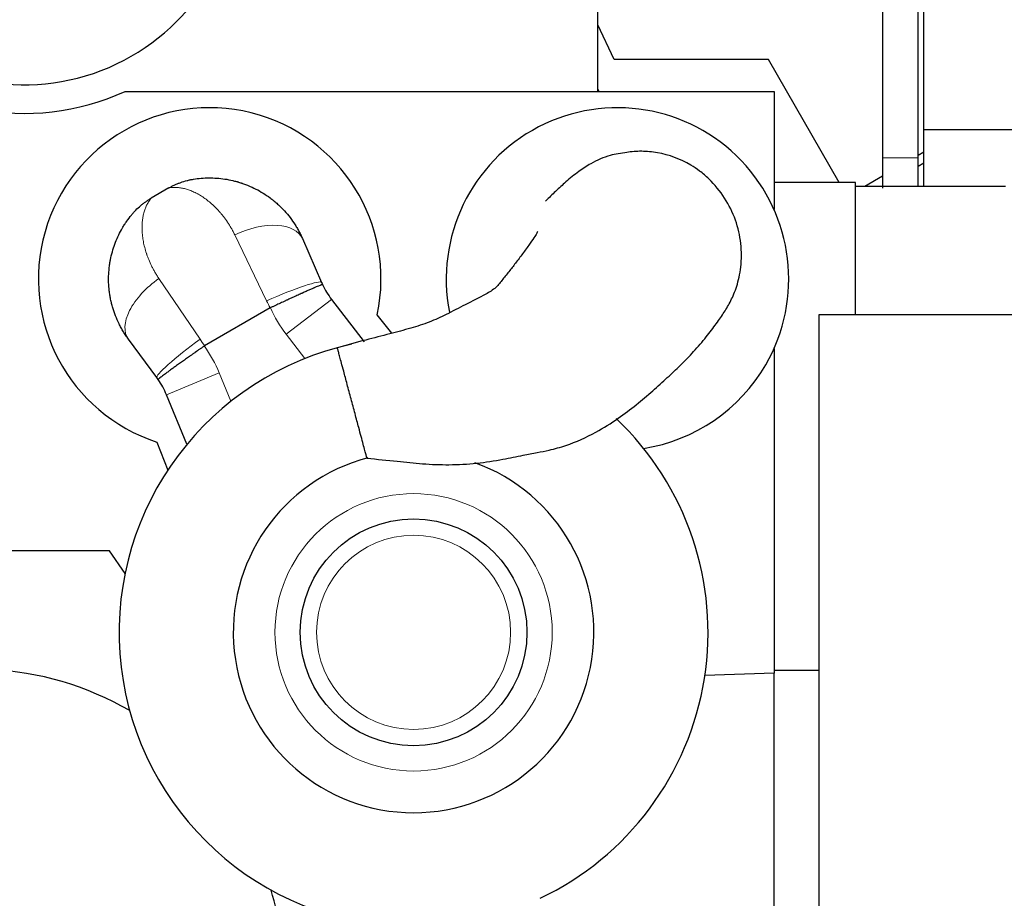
# Model space of a CAD drawing. Header units: inches. Extents: x 0 to 20790, y -12 to 14700.
# Tile 104 of 132: x 10536 to 11140, y 10284 to 10823. Entities that reach past the tile are written whole.
import ezdxf

# ---------------------------------------------------------------- set-up
doc = ezdxf.new("R2010")
doc.units = ezdxf.units.IN
doc.layers.add('1', color=7, linetype='Continuous', true_color=0xffffff)
doc.layers.add('254', color=7, linetype='Continuous', true_color=0xffffff)
doc.styles.add('latin_extended', font='simplex.shx')
doc.dimstyles.get("Standard").update_dxf_attribs({"dimtxt": 0.18, "dimasz": 0.18, "dimexe": 0.18, "dimexo": 0.0625, "dimgap": 0.09, "dimtad": 0, "dimtih": 1, "dimtoh": 1, "dimdec": 4, "dimzin": 0, "dimdsep": 46, "dimtxsty": 'Standard', "dimcen": 0.09, "dimadec": 0, "dimazin": 0, "dimtfac": 1, "dimtdec": 4, "dimtofl": 0, "dimtmove": 0, "dimatfit": 3, "dimfxl": 1, "dimtolj": 1, "dimtzin": 0, "dimarcsym": 0})

# ---------------------------------------------------------------- blocks, each defined once
blk = doc.blocks.new('_U0')
at = {"layer": '254', "color": 3, "linetype": 'Continuous', "lineweight": 13, "transparency": 16777216}
for p, q in [((9083.54, 11650.56), (9083.54, 13088.87)), ((11472.59, 10326.95), (11472.59, 13088.87)), ((9206.04, 13053.87), (11350.09, 13053.87))]:
    blk.add_line(p, q, dxfattribs=at)
at = {"layer": '254', "color": 3, "transparency": 16777216}
for points in [[(9206.04, 13074.29), (9206.04, 13033.46), (9083.54, 13053.87)], [(11350.09, 13033.46), (11350.09, 13074.29), (11472.59, 13053.87)]]:
    blk.add_solid(points, dxfattribs=at)
at = {"layer": 'Defpoints', "color": 0, "transparency": 16777216}
for p in [(11472.59, 13053.87), (9083.54, 11615.56), (11472.59, 10291.95)]:
    blk.add_point(p, dxfattribs=at)
at = {"layer": '254', "color": 2, "lineweight": 13, "transparency": 16777216, "insert": (10065.15, 13237.62), "char_height": 122.5, "attachment_point": 1, "style": 'latin_extended'}
blk.add_mtext('\\A1;2389', dxfattribs=at)
blk = doc.blocks.new('_U11')
at = {"layer": '254', "color": 3, "linetype": 'Continuous', "lineweight": 13, "transparency": 16777216}
for p, q in [((10995.54, 12657.56), (11936.81, 12657.56)), ((11901.81, 12535.06), (11901.81, 9204.56)), ((10828.69, 9082.06), (11936.81, 9082.06))]:
    blk.add_line(p, q, dxfattribs=at)
at = {"layer": '254', "color": 3, "transparency": 16777216}
for points in [[(11922.23, 12535.06), (11881.4, 12535.06), (11901.81, 12657.56)], [(11881.4, 9204.56), (11922.23, 9204.56), (11901.81, 9082.06)]]:
    blk.add_solid(points, dxfattribs=at)
at = {"layer": 'Defpoints', "color": 0, "transparency": 16777216}
for p in [(10960.54, 12657.56), (10793.69, 9082.06), (11901.81, 9082.06)]:
    blk.add_point(p, dxfattribs=at)
at = {"layer": '254', "color": 2, "lineweight": 13, "transparency": 16777216, "insert": (11718.06, 10653.98), "char_height": 122.5, "attachment_point": 1, "rotation": 90, "style": 'latin_extended'}
blk.add_mtext('\\A1;3575', dxfattribs=at)

msp = doc.modelspace()

# ---------------------------------------------------------------- linework, layer by layer
at = {"layer": '1', "color": 2, "linetype": 'Continuous', "lineweight": 25}
for p, q in [((11090.368, 10755.09), (11090.368, 10905.09)), ((10890.539, 10778.561), (10890.539, 10833.793)), ((10900.539, 10798.061), (10890.539, 10819.36)), ((10995.039, 10798.061), (10900.539, 10798.061)), ((11038.539, 10722.717), (10995.039, 10798.061)), ((10600.73, 10778.561), (10998.539, 10778.561)), ((10891.25, 10778.561), (10890.539, 10780.074)), ((10998.539, 10778.561), (10998.539, 10706.097)), ((11090.368, 10720.361), (11090.368, 10755.09)), ((11290.368, 10755.09), (11090.368, 10755.09)), ((11090.368, 10741.269), (11086.959, 10739.301)), ((11086.959, 10732.802), (11090.369, 10734.885)), ((11048.539, 10722.717), (10998.539, 10722.717)), ((11048.539, 10720.358), (11048.539, 10722.717)), ((11064.961, 10726.6), (11054.157, 10720.362)), ((10627.542, 10719.42), (10616.668, 10713.143)), ((10627.542, 10719.42), (10616.668, 10713.143)), ((11048.539, 10641.561), (11048.539, 10720.361)), ((11140.539, 10720.361), (11048.539, 10720.361)), ((10709.373, 10688.346), (10721.079, 10661.496)), ((10709.373, 10688.346), (10721.079, 10661.496)), ((10727.244, 10651.041), (10747.205, 10625.027)), ((10727.244, 10651.041), (10747.205, 10625.027)), ((10689.611, 10645.842), (10649.354, 10622.6)), ((10689.611, 10645.842), (10649.354, 10622.6)), ((10764.296, 10630.346), (10755.235, 10641.693)), ((10764.296, 10630.346), (10755.235, 10641.693)), ((11026.039, 10641.561), (11026.039, 10171.561)), ((11216.539, 10641.561), (11026.039, 10641.561)), ((10620.063, 10603.175), (10602.664, 10626.738)), ((10620.063, 10603.175), (10602.664, 10626.738)), ((10998.539, 10621.033), (10998.539, 10422.061)), ((10638.583, 10562.314), (10626.035, 10592.608)), ((10638.583, 10562.314), (10626.035, 10592.608)), ((10620.135, 10563.693), (10626.866, 10546.511)), ((10620.135, 10563.693), (10626.866, 10546.511)), ((10591.039, 10497.061), (10441.58, 10497.061)), ((10600.658, 10483.191), (10591.039, 10497.061)), ((10998.539, 10422.061), (10956.119, 10420.58)), ((11026.039, 10423.703), (10998.539, 10423.703)), ((10998.539, 10146.061), (10998.539, 10422.061))]:
    msp.add_line(p, q, dxfattribs=at)
at = {"layer": '1', "color": 110, "linetype": 'Continuous', "lineweight": 13}
for p, q in [((10687.413, 10650.249), (10667.871, 10690.671)), ((10687.413, 10650.249), (10667.871, 10690.671)), ((10621.401, 10663.842), (10646.637, 10626.706)), ((10621.401, 10663.842), (10646.637, 10626.706)), ((10699.477, 10629.734), (10727.244, 10651.041)), ((10699.477, 10629.734), (10727.244, 10651.041)), ((10710.902, 10614.845), (10699.477, 10629.734)), ((10710.902, 10614.845), (10699.477, 10629.734)), ((10626.035, 10592.608), (10658.371, 10606.001)), ((10626.035, 10592.608), (10658.371, 10606.001)), ((10658.371, 10606.001), (10665.552, 10588.665)), ((10658.371, 10606.001), (10665.552, 10588.665))]:
    msp.add_line(p, q, dxfattribs=at)
for radius in [85, 85, 59.5, 59.5]:
    msp.add_circle((10777.539, 10447.061), radius, dxfattribs=at)
at = {"layer": '1', "color": 2, "linetype": 'Continuous', "lineweight": 25}
msp.add_circle((10777.539, 10447.061), 69.5, dxfattribs=at)
msp.add_circle((10777.539, 10447.061), 69.5, dxfattribs=at)
for centre, radius, start, end in [((10538.539, 10915.061), 132.5, 153.07875, 0), ((10538.539, 10915.061), 150, 223.894554, 294.494648), ((10652.539, 10663.568), 105, 347.975372, 252.024628), ((10652.539, 10663.568), 105, 347.975372, 252.024628), ((10902.539, 10663.568), 105, 330.000033, 191.124408), ((10902.539, 10663.568), 105, 330.000033, 191.124408), ((10766.912, 10681.479), 50, 205.283936, 217.5), ((10766.912, 10681.479), 50, 205.283936, 217.5), ((10777.539, 10447.061), 180.534, 102.1275, 266.068125), ((10777.539, 10447.061), 180.534, 102.1275, 266.068125), ((10902.539, 10663.568), 105, 278.767533, 330.000033), ((10902.539, 10663.568), 105, 278.767533, 330.000033), ((10579.841, 10573.473), 50, 22.5, 34.716108), ((10579.841, 10573.473), 50, 22.5, 34.716108), ((10777.539, 10447.061), 180.534, 295.464375, 46.49625), ((10777.539, 10447.061), 180.534, 295.464375, 46.49625), ((10777.539, 10447.061), 110.534, 104.653125, 70.138125), ((10777.539, 10447.061), 110.534, 104.653125, 70.138125), ((10508.539, 10235.061), 189.5, 59.92875, 114.24375), ((10508.539, 10235.061), 189.5, 0, 16.56)]:
    msp.add_arc(centre, radius, start, end, dxfattribs=at)
at = {"layer": '1', "color": 110, "linetype": 'Continuous', "lineweight": 13}
for centre, start, end in [((10766.912, 10681.479), 204.746026, 217.5), ((10766.912, 10681.479), 204.746026, 217.5), ((10579.841, 10573.473), 22.5, 35.254018), ((10579.841, 10573.473), 22.5, 35.254018)]:
    msp.add_arc(centre, 85, start, end, dxfattribs=at)
for centre, major_axis, ratio, start_param, end_param in [((10677.289, 10674.358), (32.083, 13.988), 0.5357759, 0, 1.631231), ((10677.289, 10674.358), (32.083, 13.988), 0.5357759, 0, 1.631231), ((10630.819, 10647.529), (28.155, 20.791), 0.5357746, 1.5103602, 3.1415927), ((10630.819, 10647.529), (28.155, 20.791), 0.5357746, 1.5103602, 3.1415927), ((10688.995, 10647.508), (32.083, 13.988), 0.0898484, 0, 1.5809431), ((10688.995, 10647.508), (32.083, 13.988), 0.0898484, 0, 1.5809431), ((10648.219, 10623.966), (28.155, 20.791), 0.0898474, 1.5606494, 3.1415927), ((10648.219, 10623.966), (28.155, 20.791), 0.0898474, 1.5606494, 3.1415927)]:
    msp.add_ellipse(centre, major_axis=major_axis, ratio=ratio, start_param=start_param, end_param=end_param, dxfattribs=at)
at = {"layer": '1', "color": 2, "linetype": 'Continuous', "lineweight": 25}
for points, knots in [([(11064.959, 10833.793), (11064.959, 10831.448), (11064.959, 10824.871), (11064.959, 10814.064), (11064.959, 10801.371), (11064.959, 10787.268), (11064.959, 10771.755), (11064.959, 10754.833), (11064.959, 10743.552), (11064.959, 10737.912)], [0, 0, 0, 0, 0.0733783, 0.2057605, 0.3381426, 0.4705247, 0.6470337, 0.8235279, 1, 1, 1, 1]), ([(11086.958, 10737.912), (11086.958, 10743.552), (11086.958, 10754.833), (11086.958, 10771.755), (11086.958, 10791.499), (11086.958, 10812.178), (11086.959, 10827.216), (11086.959, 10833.792)], [0, 0, 0, 0, 0.1764729, 0.352968, 0.5294779, 0.7942435, 1, 1, 1, 1]), ([(10748.939, 10553.799), (10755.145, 10553.137), (10766.512, 10552.023), (10783.252, 10550.173), (10799.563, 10549.545), (10816.092, 10550.445), (10831.222, 10552.775), (10843.433, 10555.377), (10852.902, 10557.15), (10861.731, 10558.868), (10874.046, 10562.303), (10888.23, 10568.648), (10902.399, 10577.637), (10914.019, 10586.394), (10924.005, 10594.873), (10933.059, 10603.093), (10941.638, 10611.095), (10949.765, 10619.442), (10957.067, 10628.127), (10963.382, 10636.499), (10967.892, 10643), (10972.009, 10649.855), (10975.19, 10657.196), (10977.199, 10664.58), (10978.687, 10673.477), (10978.706, 10685.502), (10975.384, 10699.953), (10968.711, 10713.564), (10960.626, 10723.34), (10953.237, 10729.687), (10943.297, 10736.335), (10932.61, 10740.27), (10921.916, 10741.683), (10916.996, 10741.915), (10912.28, 10741.739), (10905.925, 10740.731), (10897.289, 10739.666), (10887.516, 10735.291), (10878.341, 10729.254), (10871.243, 10723.596), (10865.06, 10717.74), (10860.547, 10713.395), (10858.396, 10711.279)], [0, 0, 0, 0, 0.0348804, 0.0638635, 0.0941568, 0.1261997, 0.1570086, 0.1811919, 0.1977531, 0.2119464, 0.2322922, 0.2710292, 0.3015597, 0.3271326, 0.3518456, 0.3748704, 0.3968053, 0.4220276, 0.4501274, 0.477885, 0.5057233, 0.5308111, 0.554524, 0.5662645, 0.5783939, 0.6051468, 0.6326341, 0.6605628, 0.6889151, 0.702745, 0.7148308, 0.7556805, 0.7649145, 0.7751136, 0.7870137, 0.8010917, 0.8386021, 0.884079, 0.9135886, 0.9479258, 0.9762018, 1, 1, 1, 1]), ([(10748.939, 10553.799), (10755.145, 10553.137), (10766.512, 10552.023), (10783.252, 10550.173), (10799.563, 10549.545), (10816.092, 10550.445), (10831.222, 10552.775), (10843.433, 10555.377), (10852.902, 10557.15), (10861.731, 10558.868), (10874.046, 10562.303), (10888.23, 10568.648), (10902.399, 10577.637), (10914.019, 10586.394), (10924.005, 10594.873), (10933.059, 10603.093), (10941.638, 10611.095), (10949.765, 10619.442), (10957.067, 10628.127), (10963.382, 10636.499), (10967.892, 10643), (10972.009, 10649.855), (10975.19, 10657.196), (10977.199, 10664.58), (10978.687, 10673.477), (10978.706, 10685.502), (10975.384, 10699.953), (10968.711, 10713.564), (10960.626, 10723.34), (10953.237, 10729.687), (10943.297, 10736.335), (10932.61, 10740.27), (10921.916, 10741.683), (10916.996, 10741.915), (10912.28, 10741.739), (10905.925, 10740.731), (10897.289, 10739.666), (10887.516, 10735.291), (10878.341, 10729.254), (10871.243, 10723.596), (10865.06, 10717.74), (10860.547, 10713.395), (10858.396, 10711.279)], [0, 0, 0, 0, 0.0348804, 0.0638635, 0.0941568, 0.1261997, 0.1570086, 0.1811919, 0.1977531, 0.2119464, 0.2322922, 0.2710292, 0.3015597, 0.3271326, 0.3518456, 0.3748704, 0.3968053, 0.4220276, 0.4501274, 0.477885, 0.5057233, 0.5308111, 0.554524, 0.5662645, 0.5783939, 0.6051468, 0.6326341, 0.6605628, 0.6889151, 0.702745, 0.7148308, 0.7556805, 0.7649145, 0.7751136, 0.7870137, 0.8010917, 0.8386021, 0.884079, 0.9135886, 0.9479258, 0.9762018, 1, 1, 1, 1]), ([(11064.959, 10737.912), (11064.959, 10736.585), (11064.959, 10733.722), (11064.959, 10729.465), (11064.959, 10725.078), (11064.959, 10721.755), (11064.959, 10719.841), (11064.959, 10719.343)], [0, 0, 0, 0, 0.207184, 0.449685, 0.673474, 0.9141957, 1, 1, 1, 1]), ([(11086.958, 10720.311), (11086.958, 10721.015), (11086.958, 10723.466), (11086.958, 10727.804), (11086.958, 10733.003), (11086.958, 10736.392), (11086.958, 10737.912)], [0, 0, 0, 0, 0.1266899, 0.4364368, 0.7490052, 1, 1, 1, 1]), ([(10627.542, 10719.42), (10628.126, 10719.758), (10628.716, 10720.08), (10629.905, 10720.695), (10631.105, 10721.281), (10632.936, 10722.074), (10634.177, 10722.546), (10636.053, 10723.212), (10637.324, 10723.6), (10639.259, 10724.098), (10640.56, 10724.402), (10641.881, 10724.648), (10642.547, 10724.757)], [0, 0, 0, 0, 0.125, 0.125, 0.25, 0.375, 0.5, 0.5, 0.75, 0.75, 0.875, 1, 1, 1, 1]), ([(10627.542, 10719.42), (10628.126, 10719.758), (10628.716, 10720.08), (10629.905, 10720.695), (10631.105, 10721.281), (10632.936, 10722.074), (10634.177, 10722.546), (10636.053, 10723.212), (10637.324, 10723.6), (10639.259, 10724.098), (10640.56, 10724.402), (10641.881, 10724.648), (10642.547, 10724.757)], [0, 0, 0, 0, 0.125, 0.125, 0.25, 0.375, 0.5, 0.5, 0.75, 0.75, 0.875, 1, 1, 1, 1]), ([(10642.547, 10724.757), (10644.135, 10725.016), (10645.728, 10725.213), (10648.921, 10725.483), (10650.521, 10725.555), (10653.728, 10725.577), (10655.333, 10725.526), (10658.55, 10725.297), (10660.16, 10725.119), (10663.384, 10724.634), (10664.997, 10724.326), (10667.418, 10723.761), (10668.226, 10723.556), (10669.235, 10723.278), (10669.437, 10723.221), (10669.84, 10723.105), (10670.445, 10722.928), (10671.248, 10722.68), (10671.849, 10722.484), (10672.249, 10722.352), (10672.449, 10722.284), (10673.048, 10722.079), (10673.446, 10721.938), (10674.634, 10721.503), (10675.421, 10721.197), (10677.762, 10720.23), (10679.298, 10719.522), (10682.32, 10717.973), (10683.805, 10717.134), (10686.722, 10715.322), (10688.154, 10714.348), (10689.907, 10713.044), (10690.255, 10712.778), (10690.776, 10712.374), (10690.949, 10712.238), (10691.294, 10711.963), (10692.153, 10711.273), (10692.995, 10710.558), (10693.99, 10709.676), (10694.484, 10709.23), (10694.971, 10708.774), (10695.294, 10708.468), (10695.455, 10708.314), (10696.255, 10707.541), (10696.881, 10706.91), (10698.717, 10704.978), (10699.883, 10703.639), (10702.103, 10700.859), (10703.155, 10699.418), (10704.645, 10697.181), (10705.608, 10695.663), (10706.511, 10694.093), (10707.383, 10692.497), (10707.804, 10691.686), (10708.613, 10690.037), (10709.001, 10689.198), (10709.373, 10688.346)], [0, 0, 0, 0, 0.0625, 0.0625, 0.125, 0.125, 0.1875, 0.1875, 0.25, 0.25, 0.3125, 0.3125, 0.34375, 0.34375, 0.3515625, 0.3515625, 0.359375, 0.375, 0.3828125, 0.3828125, 0.390625, 0.390625, 0.40625, 0.40625, 0.4375, 0.4375, 0.5, 0.5, 0.5625, 0.5625, 0.625, 0.625, 0.640625, 0.640625, 0.6484375, 0.6484375, 0.65625, 0.6875, 0.6875, 0.703125, 0.7109375, 0.7109375, 0.71875, 0.71875, 0.75, 0.75, 0.8125, 0.8125, 0.875, 0.875, 0.90625, 0.9375, 0.9375, 0.96875, 0.96875, 1, 1, 1, 1]), ([(10642.547, 10724.757), (10644.135, 10725.016), (10645.728, 10725.213), (10648.921, 10725.483), (10650.521, 10725.555), (10653.728, 10725.577), (10655.333, 10725.526), (10658.55, 10725.297), (10660.16, 10725.119), (10663.384, 10724.634), (10664.997, 10724.326), (10667.418, 10723.761), (10668.226, 10723.556), (10669.235, 10723.278), (10669.437, 10723.221), (10669.84, 10723.105), (10670.445, 10722.928), (10671.248, 10722.68), (10671.849, 10722.484), (10672.249, 10722.352), (10672.449, 10722.284), (10673.048, 10722.079), (10673.446, 10721.938), (10674.634, 10721.503), (10675.421, 10721.197), (10677.762, 10720.23), (10679.298, 10719.522), (10682.32, 10717.973), (10683.805, 10717.134), (10686.722, 10715.322), (10688.154, 10714.348), (10689.907, 10713.044), (10690.255, 10712.778), (10690.776, 10712.374), (10690.949, 10712.238), (10691.294, 10711.963), (10692.153, 10711.273), (10692.995, 10710.558), (10693.99, 10709.676), (10694.484, 10709.23), (10694.971, 10708.774), (10695.294, 10708.468), (10695.455, 10708.314), (10696.255, 10707.541), (10696.881, 10706.91), (10698.717, 10704.978), (10699.883, 10703.639), (10702.103, 10700.859), (10703.155, 10699.418), (10704.645, 10697.181), (10705.608, 10695.663), (10706.511, 10694.093), (10707.383, 10692.497), (10707.804, 10691.686), (10708.613, 10690.037), (10709.001, 10689.198), (10709.373, 10688.346)], [0, 0, 0, 0, 0.0625, 0.0625, 0.125, 0.125, 0.1875, 0.1875, 0.25, 0.25, 0.3125, 0.3125, 0.34375, 0.34375, 0.3515625, 0.3515625, 0.359375, 0.375, 0.3828125, 0.3828125, 0.390625, 0.390625, 0.40625, 0.40625, 0.4375, 0.4375, 0.5, 0.5, 0.5625, 0.5625, 0.625, 0.625, 0.640625, 0.640625, 0.6484375, 0.6484375, 0.65625, 0.6875, 0.6875, 0.703125, 0.7109375, 0.7109375, 0.71875, 0.71875, 0.75, 0.75, 0.8125, 0.8125, 0.875, 0.875, 0.90625, 0.9375, 0.9375, 0.96875, 0.96875, 1, 1, 1, 1]), ([(10604.544, 10702.816), (10604.971, 10703.338), (10605.845, 10704.359), (10606.758, 10705.334), (10608.157, 10706.761), (10609.129, 10707.668), (10610.644, 10708.959), (10611.673, 10709.798), (10613.275, 10710.987), (10614.936, 10712.106), (10616.084, 10712.805), (10616.668, 10713.143)], [0, 0, 0, 0, 0.125, 0.25, 0.25, 0.5, 0.5, 0.625, 0.75, 0.875, 1, 1, 1, 1]), ([(10604.544, 10702.816), (10604.971, 10703.338), (10605.845, 10704.359), (10606.758, 10705.334), (10608.157, 10706.761), (10609.129, 10707.668), (10610.644, 10708.959), (10611.673, 10709.798), (10613.275, 10710.987), (10614.936, 10712.106), (10616.084, 10712.805), (10616.668, 10713.143)], [0, 0, 0, 0, 0.125, 0.25, 0.25, 0.5, 0.5, 0.625, 0.75, 0.875, 1, 1, 1, 1]), ([(10602.664, 10626.738), (10602.111, 10627.486), (10601.579, 10628.242), (10600.555, 10629.767), (10600.062, 10630.537), (10599.116, 10632.091), (10598.208, 10633.659), (10597.375, 10635.253), (10596.182, 10637.663), (10595.46, 10639.295), (10594.162, 10642.608), (10593.586, 10644.289), (10592.83, 10646.845), (10592.597, 10647.703), (10592.354, 10648.675), (10592.328, 10648.783), (10592.275, 10648.999), (10592.249, 10649.108), (10592.172, 10649.433), (10592.021, 10650.082), (10591.881, 10650.731), (10591.616, 10652.028), (10591.459, 10652.891), (10591.183, 10654.615), (10591.063, 10655.476), (10590.761, 10658.053), (10590.632, 10659.766), (10590.517, 10663.179), (10590.53, 10664.879), (10590.694, 10668.266), (10590.846, 10669.953), (10591.121, 10672.052), (10591.18, 10672.471), (10591.276, 10673.1), (10591.309, 10673.309), (10591.377, 10673.727), (10591.482, 10674.354), (10591.597, 10674.977), (10591.717, 10675.599), (10591.759, 10675.806), (10591.843, 10676.218), (10591.887, 10676.424), (10592.285, 10678.272), (10592.702, 10679.883), (10593.655, 10683.044), (10594.19, 10684.593), (10595.376, 10687.631), (10596.026, 10689.12), (10597.438, 10692.036), (10598.199, 10693.464), (10599.424, 10695.559), (10599.846, 10696.249), (10600.391, 10697.103), (10600.501, 10697.273), (10600.722, 10697.612), (10600.834, 10697.782), (10601.171, 10698.287), (10601.399, 10698.622), (10602.553, 10700.283), (10603.525, 10701.57), (10604.544, 10702.816)], [0, 0, 0, 0, 0.03125, 0.03125, 0.0625, 0.0625, 0.09375, 0.125, 0.125, 0.1875, 0.1875, 0.25, 0.25, 0.28125, 0.28125, 0.2851563, 0.2851563, 0.2890625, 0.2890625, 0.296875, 0.3125, 0.3125, 0.34375, 0.34375, 0.375, 0.375, 0.4375, 0.4375, 0.5, 0.5, 0.5625, 0.5625, 0.578125, 0.578125, 0.5859375, 0.5859375, 0.59375, 0.609375, 0.609375, 0.6171875, 0.6171875, 0.625, 0.625, 0.6875, 0.6875, 0.75, 0.75, 0.8125, 0.8125, 0.875, 0.875, 0.90625, 0.90625, 0.9140625, 0.9140625, 0.921875, 0.921875, 0.9375, 0.9375, 1, 1, 1, 1]), ([(10602.664, 10626.738), (10602.111, 10627.486), (10601.579, 10628.242), (10600.555, 10629.767), (10600.062, 10630.537), (10599.116, 10632.091), (10598.208, 10633.659), (10597.375, 10635.253), (10596.182, 10637.663), (10595.46, 10639.295), (10594.162, 10642.608), (10593.586, 10644.289), (10592.83, 10646.845), (10592.597, 10647.703), (10592.354, 10648.675), (10592.328, 10648.783), (10592.275, 10648.999), (10592.249, 10649.108), (10592.172, 10649.433), (10592.021, 10650.082), (10591.881, 10650.731), (10591.616, 10652.028), (10591.459, 10652.891), (10591.183, 10654.615), (10591.063, 10655.476), (10590.761, 10658.053), (10590.632, 10659.766), (10590.517, 10663.179), (10590.53, 10664.879), (10590.694, 10668.266), (10590.846, 10669.953), (10591.121, 10672.052), (10591.18, 10672.471), (10591.276, 10673.1), (10591.309, 10673.309), (10591.377, 10673.727), (10591.482, 10674.354), (10591.597, 10674.977), (10591.717, 10675.599), (10591.759, 10675.806), (10591.843, 10676.218), (10591.887, 10676.424), (10592.285, 10678.272), (10592.702, 10679.883), (10593.655, 10683.044), (10594.19, 10684.593), (10595.376, 10687.631), (10596.026, 10689.12), (10597.438, 10692.036), (10598.199, 10693.464), (10599.424, 10695.559), (10599.846, 10696.249), (10600.391, 10697.103), (10600.501, 10697.273), (10600.722, 10697.612), (10600.834, 10697.782), (10601.171, 10698.287), (10601.399, 10698.622), (10602.553, 10700.283), (10603.525, 10701.57), (10604.544, 10702.816)], [0, 0, 0, 0, 0.03125, 0.03125, 0.0625, 0.0625, 0.09375, 0.125, 0.125, 0.1875, 0.1875, 0.25, 0.25, 0.28125, 0.28125, 0.2851562, 0.2851562, 0.2890625, 0.2890625, 0.296875, 0.3125, 0.3125, 0.34375, 0.34375, 0.375, 0.375, 0.4375, 0.4375, 0.5, 0.5, 0.5625, 0.5625, 0.578125, 0.578125, 0.5859375, 0.5859375, 0.59375, 0.609375, 0.609375, 0.6171875, 0.6171875, 0.625, 0.625, 0.6875, 0.6875, 0.75, 0.75, 0.8125, 0.8125, 0.875, 0.875, 0.90625, 0.90625, 0.9140625, 0.9140625, 0.921875, 0.921875, 0.9375, 0.9375, 1, 1, 1, 1]), ([(10853.541, 10692.671), (10853.533, 10692.673), (10853.472, 10692.616), (10853.213, 10692.05), (10852.12, 10689.95), (10849.162, 10685.621), (10845.102, 10680.087), (10840.744, 10674.237), (10836.432, 10668.552), (10832.063, 10663.332), (10828.139, 10657.972), (10819.884, 10653.12), (10809.459, 10648.133), (10798.2, 10641.986), (10787.132, 10636.995), (10775.466, 10633.215), (10762.379, 10629.82), (10747.307, 10626.023), (10736.616, 10623.062), (10730.822, 10621.412)], [0, 0, 0, 0, 0.0117846, 0.0615695, 0.1037116, 0.1490116, 0.1984048, 0.2441073, 0.2828275, 0.3239547, 0.3658947, 0.4125892, 0.5011105, 0.582469, 0.6512789, 0.7229384, 0.803093, 0.893354, 1, 1, 1, 1]), ([(10853.541, 10692.671), (10853.533, 10692.673), (10853.472, 10692.616), (10853.213, 10692.05), (10852.12, 10689.95), (10849.162, 10685.621), (10845.102, 10680.087), (10840.744, 10674.237), (10836.432, 10668.552), (10832.063, 10663.332), (10828.139, 10657.972), (10819.884, 10653.12), (10809.459, 10648.133), (10798.2, 10641.986), (10787.132, 10636.995), (10775.466, 10633.215), (10762.379, 10629.82), (10747.307, 10626.023), (10736.616, 10623.062), (10730.822, 10621.412)], [0, 0, 0, 0, 0.0117846, 0.0615695, 0.1037116, 0.1490116, 0.1984048, 0.2441073, 0.2828275, 0.3239547, 0.3658947, 0.4125892, 0.5011105, 0.582469, 0.6512789, 0.7229384, 0.803093, 0.893354, 1, 1, 1, 1]), ([(10721.702, 10660.124), (10721.702, 10660.124), (10721.701, 10660.125), (10721.701, 10660.126), (10721.7, 10660.126), (10721.7, 10660.127), (10721.7, 10660.127), (10721.698, 10660.129), (10721.694, 10660.134), (10721.68, 10660.141), (10721.661, 10660.144), (10721.613, 10660.146), (10721.524, 10660.135), (10721.315, 10660.082), (10721.125, 10660.022), (10720.964, 10659.968), (10720.907, 10659.948), (10720.786, 10659.906), (10720.723, 10659.883), (10720.524, 10659.811), (10720.38, 10659.757), (10719.912, 10659.577), (10719.194, 10659.291), (10718.292, 10658.916), (10717.546, 10658.6), (10717.22, 10658.461), (10716.876, 10658.313), (10716.736, 10658.253), (10716.666, 10658.223), (10716.453, 10658.131), (10716.309, 10658.069), (10715.868, 10657.878), (10715.262, 10657.614), (10714.618, 10657.331), (10713.624, 10656.893), (10712.925, 10656.583), (10711.819, 10656.089), (10711.063, 10655.751), (10710.27, 10655.394), (10709.761, 10655.165), (10709.659, 10655.119), (10709.454, 10655.026), (10709.144, 10654.886), (10708.831, 10654.744), (10708.2, 10654.459), (10707.773, 10654.265), (10706.475, 10653.675), (10705.585, 10653.269), (10704.214, 10652.641), (10703.289, 10652.217), (10701.864, 10651.561), (10700.89, 10651.111), (10700.273, 10650.826), (10700.149, 10650.769), (10699.902, 10650.655), (10699.53, 10650.482), (10699.157, 10650.31), (10698.409, 10649.963), (10697.408, 10649.498), (10696.399, 10649.028), (10694.879, 10648.32), (10693.858, 10647.843), (10692.314, 10647.119), (10691.281, 10646.634), (10690.24, 10646.144), (10689.717, 10645.898)], [0, 0, 0, 0, 0.0019531, 0.0019531, 0.0024414, 0.0024414, 0.0029297, 0.0039062, 0.0078125, 0.015625, 0.03125, 0.03125, 0.0625, 0.09375, 0.125, 0.125, 0.140625, 0.140625, 0.15625, 0.15625, 0.1875, 0.1875, 0.25, 0.3125, 0.3125, 0.34375, 0.3515625, 0.3515625, 0.359375, 0.359375, 0.375, 0.375, 0.40625, 0.4375, 0.4375, 0.5, 0.5, 0.53125, 0.5625, 0.5625, 0.5703125, 0.5703125, 0.578125, 0.59375, 0.59375, 0.625, 0.625, 0.6875, 0.6875, 0.71875, 0.75, 0.78125, 0.78125, 0.7890625, 0.7890625, 0.796875, 0.8125, 0.8125, 0.84375, 0.875, 0.875, 0.9375, 0.9375, 0.96875, 1, 1, 1, 1]), ([(10721.702, 10660.124), (10721.702, 10660.124), (10721.701, 10660.125), (10721.701, 10660.126), (10721.7, 10660.126), (10721.7, 10660.127), (10721.7, 10660.127), (10721.698, 10660.129), (10721.694, 10660.134), (10721.68, 10660.141), (10721.661, 10660.144), (10721.613, 10660.146), (10721.524, 10660.135), (10721.315, 10660.082), (10721.125, 10660.022), (10720.964, 10659.968), (10720.907, 10659.948), (10720.786, 10659.906), (10720.723, 10659.883), (10720.524, 10659.811), (10720.38, 10659.757), (10719.912, 10659.577), (10719.194, 10659.291), (10718.292, 10658.916), (10717.546, 10658.6), (10717.22, 10658.461), (10716.876, 10658.313), (10716.736, 10658.253), (10716.666, 10658.223), (10716.453, 10658.131), (10716.309, 10658.069), (10715.868, 10657.878), (10715.262, 10657.614), (10714.618, 10657.331), (10713.624, 10656.893), (10712.925, 10656.583), (10711.819, 10656.089), (10711.063, 10655.751), (10710.27, 10655.394), (10709.761, 10655.165), (10709.659, 10655.119), (10709.454, 10655.026), (10709.144, 10654.886), (10708.831, 10654.744), (10708.2, 10654.459), (10707.773, 10654.265), (10706.475, 10653.675), (10705.585, 10653.269), (10704.214, 10652.641), (10703.289, 10652.217), (10701.864, 10651.561), (10700.89, 10651.111), (10700.273, 10650.826), (10700.149, 10650.769), (10699.902, 10650.655), (10699.53, 10650.482), (10699.157, 10650.31), (10698.409, 10649.963), (10697.408, 10649.498), (10696.399, 10649.028), (10694.879, 10648.32), (10693.858, 10647.843), (10692.314, 10647.119), (10691.281, 10646.634), (10690.24, 10646.144), (10689.717, 10645.898)], [0, 0, 0, 0, 0.0019531, 0.0019531, 0.0024414, 0.0024414, 0.0029297, 0.0039062, 0.0078125, 0.015625, 0.03125, 0.03125, 0.0625, 0.09375, 0.125, 0.125, 0.140625, 0.140625, 0.15625, 0.15625, 0.1875, 0.1875, 0.25, 0.3125, 0.3125, 0.34375, 0.3515625, 0.3515625, 0.359375, 0.359375, 0.375, 0.375, 0.40625, 0.4375, 0.4375, 0.5, 0.5, 0.53125, 0.5625, 0.5625, 0.5703125, 0.5703125, 0.578125, 0.59375, 0.59375, 0.625, 0.625, 0.6875, 0.6875, 0.71875, 0.75, 0.78125, 0.78125, 0.7890625, 0.7890625, 0.796875, 0.8125, 0.8125, 0.84375, 0.875, 0.875, 0.9375, 0.9375, 0.96875, 1, 1, 1, 1]), ([(10649.252, 10622.536), (10648.778, 10622.206), (10647.833, 10621.549), (10646.896, 10620.897), (10645.498, 10619.922), (10644.574, 10619.277), (10643.201, 10618.315), (10642.289, 10617.676), (10641.386, 10617.041), (10640.712, 10616.567), (10640.376, 10616.33), (10640.041, 10616.094), (10639.818, 10615.937), (10639.706, 10615.858), (10639.151, 10615.467), (10638.275, 10614.848), (10636.995, 10613.942), (10636.164, 10613.352), (10634.935, 10612.479), (10634.139, 10611.912), (10632.978, 10611.082), (10632.597, 10610.81), (10632.035, 10610.406), (10631.755, 10610.206), (10631.479, 10610.008), (10631.296, 10609.876), (10631.205, 10609.81), (10630.753, 10609.485), (10630.047, 10608.976), (10629.376, 10608.491), (10628.396, 10607.78), (10627.777, 10607.329), (10626.901, 10606.687), (10626.334, 10606.271), (10625.802, 10605.878), (10625.417, 10605.592), (10625.29, 10605.498), (10625.104, 10605.36), (10625.043, 10605.314), (10624.922, 10605.223), (10624.621, 10604.999), (10624.338, 10604.786), (10623.691, 10604.298), (10622.915, 10603.705), (10622.309, 10603.226), (10621.919, 10602.91), (10621.8, 10602.813), (10621.638, 10602.677), (10621.587, 10602.633), (10621.49, 10602.55), (10621.445, 10602.51), (10621.317, 10602.398), (10621.17, 10602.263), (10621.02, 10602.109), (10620.966, 10602.037), (10620.943, 10601.995), (10620.936, 10601.977), (10620.936, 10601.961), (10620.937, 10601.955), (10620.938, 10601.953), (10620.939, 10601.952), (10620.939, 10601.952), (10620.939, 10601.951), (10620.94, 10601.95), (10620.94, 10601.95), (10620.941, 10601.949)], [0, 0, 0, 0, 0.03125, 0.0625, 0.0625, 0.125, 0.125, 0.15625, 0.1875, 0.1875, 0.203125, 0.2109375, 0.2109375, 0.21875, 0.21875, 0.25, 0.28125, 0.3125, 0.3125, 0.375, 0.375, 0.40625, 0.40625, 0.421875, 0.4296875, 0.4296875, 0.4375, 0.4375, 0.46875, 0.5, 0.5, 0.5625, 0.5625, 0.59375, 0.625, 0.625, 0.640625, 0.640625, 0.6484375, 0.6484375, 0.65625, 0.6875, 0.6875, 0.75, 0.8125, 0.8125, 0.84375, 0.84375, 0.859375, 0.859375, 0.875, 0.875, 0.90625, 0.9375, 0.96875, 0.96875, 0.984375, 0.9921875, 0.9960938, 0.9970703, 0.9975586, 0.9975586, 0.9980469, 0.9980469, 1, 1, 1, 1]), ([(10649.252, 10622.536), (10648.778, 10622.206), (10647.833, 10621.549), (10646.896, 10620.897), (10645.498, 10619.922), (10644.574, 10619.277), (10643.201, 10618.315), (10642.289, 10617.676), (10641.386, 10617.041), (10640.712, 10616.567), (10640.376, 10616.33), (10640.041, 10616.094), (10639.818, 10615.937), (10639.706, 10615.858), (10639.151, 10615.467), (10638.275, 10614.848), (10636.995, 10613.942), (10636.164, 10613.352), (10634.935, 10612.479), (10634.139, 10611.912), (10632.978, 10611.082), (10632.597, 10610.81), (10632.035, 10610.406), (10631.755, 10610.206), (10631.479, 10610.008), (10631.296, 10609.876), (10631.205, 10609.81), (10630.753, 10609.485), (10630.047, 10608.976), (10629.376, 10608.491), (10628.396, 10607.78), (10627.777, 10607.329), (10626.901, 10606.687), (10626.334, 10606.271), (10625.802, 10605.878), (10625.417, 10605.592), (10625.29, 10605.498), (10625.104, 10605.36), (10625.043, 10605.314), (10624.922, 10605.223), (10624.621, 10604.999), (10624.338, 10604.786), (10623.691, 10604.298), (10622.915, 10603.705), (10622.309, 10603.226), (10621.919, 10602.91), (10621.8, 10602.813), (10621.638, 10602.677), (10621.587, 10602.633), (10621.49, 10602.55), (10621.445, 10602.51), (10621.317, 10602.398), (10621.17, 10602.263), (10621.02, 10602.109), (10620.966, 10602.037), (10620.943, 10601.995), (10620.936, 10601.977), (10620.936, 10601.961), (10620.937, 10601.955), (10620.938, 10601.953), (10620.939, 10601.952), (10620.939, 10601.952), (10620.939, 10601.951), (10620.94, 10601.95), (10620.94, 10601.95), (10620.941, 10601.949)], [0, 0, 0, 0, 0.03125, 0.0625, 0.0625, 0.125, 0.125, 0.15625, 0.1875, 0.1875, 0.203125, 0.2109375, 0.2109375, 0.21875, 0.21875, 0.25, 0.28125, 0.3125, 0.3125, 0.375, 0.375, 0.40625, 0.40625, 0.421875, 0.4296875, 0.4296875, 0.4375, 0.4375, 0.46875, 0.5, 0.5, 0.5625, 0.5625, 0.59375, 0.625, 0.625, 0.640625, 0.640625, 0.6484375, 0.6484375, 0.65625, 0.6875, 0.6875, 0.75, 0.8125, 0.8125, 0.84375, 0.84375, 0.859375, 0.859375, 0.875, 0.875, 0.90625, 0.9375, 0.96875, 0.96875, 0.984375, 0.9921875, 0.9960938, 0.9970703, 0.9975586, 0.9975586, 0.9980469, 0.9980469, 1, 1, 1, 1]), ([(10743.907, 10572.576), (10743.549, 10573.914), (10742.803, 10576.697), (10741.239, 10582.535), (10739.191, 10590.178), (10736.787, 10599.148), (10734.797, 10606.577), (10733.334, 10612.036), (10732.312, 10615.848), (10731.563, 10618.646), (10731.054, 10620.545), (10730.85, 10621.307), (10730.821, 10621.413), (10730.822, 10621.412)], [0, 0, 0, 0, 0.065258, 0.1314781, 0.2636189, 0.39576, 0.5278989, 0.6250778, 0.7092172, 0.7933591, 0.8775037, 0.9616555, 1, 1, 1, 1]), ([(10743.907, 10572.576), (10743.549, 10573.914), (10742.803, 10576.697), (10741.239, 10582.535), (10739.191, 10590.178), (10736.787, 10599.148), (10734.797, 10606.577), (10733.334, 10612.036), (10732.312, 10615.848), (10731.563, 10618.646), (10731.054, 10620.545), (10730.85, 10621.307), (10730.821, 10621.413), (10730.822, 10621.412)], [0, 0, 0, 0, 0.065258, 0.1314781, 0.2636189, 0.39576, 0.5278989, 0.6250778, 0.7092172, 0.7933591, 0.8775037, 0.9616555, 1, 1, 1, 1]), ([(10748.939, 10553.799), (10748.939, 10553.798), (10748.858, 10554.1), (10748.454, 10555.608), (10747.713, 10558.371), (10746.688, 10562.197), (10745.414, 10566.952), (10744.427, 10570.637), (10743.907, 10572.576)], [0, 0, 0, 0, 0.1401833, 0.3117939, 0.4834029, 0.6550093, 0.8270552, 1, 1, 1, 1]), ([(10748.939, 10553.799), (10748.939, 10553.798), (10748.858, 10554.1), (10748.454, 10555.608), (10747.713, 10558.371), (10746.688, 10562.197), (10745.414, 10566.952), (10744.427, 10570.637), (10743.907, 10572.576)], [0, 0, 0, 0, 0.1401833, 0.3117939, 0.4834029, 0.6550093, 0.8270552, 1, 1, 1, 1])]:
    msp.add_open_spline(points, degree=3, knots=knots, dxfattribs=at)
at = {"layer": '1', "color": 110, "linetype": 'Continuous', "lineweight": 13}
msp.add_rational_spline([(11077.868, 10737.91), (11074.038, 10737.91), (11068.612, 10737.911), (11065.8, 10737.911), (11065.053, 10737.912), (11064.999, 10737.912), (11064.968, 10737.912), (11064.96, 10737.912)], [1.01661171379, 1.01661171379, 0.958470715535, 1.01661171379, 1.01661171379, 1.01593512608, 1.01480091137, 1.01338078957], degree=4, knots=[0, 0, 0, 0, 0, 0.9026289, 0.9026289, 0.9026289, 1, 1, 1, 1, 1], dxfattribs=at)
msp.add_rational_spline([(11086.957, 10737.912), (11087.021, 10737.911), (11085.386, 10737.911), (11081.285, 10737.911), (11077.868, 10737.91)], [1.01338408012, 1.00164297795, 0.970331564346, 1.01661171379, 1.01661171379], degree=4, dxfattribs=at)
for points, knots in [([(10667.871, 10690.671), (10667.529, 10691.378), (10667.179, 10692.07), (10666.462, 10693.424), (10666.095, 10694.086), (10665.348, 10695.383), (10664.967, 10696.018), (10664.193, 10697.261), (10663.799, 10697.869), (10662.6, 10699.654), (10661.778, 10700.791), (10660.514, 10702.424), (10660.087, 10702.956), (10659.441, 10703.735), (10659.224, 10703.992), (10658.898, 10704.372), (10658.789, 10704.498), (10658.57, 10704.749), (10658.461, 10704.873), (10657.475, 10705.984), (10656.59, 10706.914), (10654.81, 10708.667), (10653.914, 10709.49), (10652.115, 10711.035), (10651.212, 10711.757), (10649.403, 10713.105), (10648.496, 10713.73), (10647.135, 10714.598), (10646.682, 10714.875), (10646.001, 10715.274), (10645.775, 10715.404), (10645.323, 10715.657), (10645.098, 10715.78), (10643.975, 10716.382), (10643.084, 10716.814), (10641.323, 10717.584), (10640.451, 10717.923), (10638.729, 10718.511), (10637.878, 10718.76), (10636.197, 10719.172), (10635.367, 10719.335), (10633.732, 10719.576), (10632.925, 10719.655), (10631.338, 10719.729), (10630.557, 10719.725), (10629.023, 10719.633), (10628.273, 10719.547), (10627.542, 10719.42)], [0, 0, 0, 0, 0.03125, 0.03125, 0.0625, 0.0625, 0.09375, 0.09375, 0.125, 0.125, 0.1875, 0.1875, 0.21875, 0.21875, 0.234375, 0.234375, 0.2421875, 0.2421875, 0.25, 0.25, 0.3125, 0.3125, 0.375, 0.375, 0.4375, 0.4375, 0.5, 0.5, 0.53125, 0.53125, 0.546875, 0.546875, 0.5625, 0.5625, 0.625, 0.625, 0.6875, 0.6875, 0.75, 0.75, 0.8125, 0.8125, 0.875, 0.875, 0.9375, 0.9375, 1, 1, 1, 1]), ([(10667.871, 10690.671), (10667.529, 10691.378), (10667.179, 10692.07), (10666.462, 10693.424), (10666.095, 10694.086), (10665.348, 10695.383), (10664.967, 10696.018), (10664.193, 10697.261), (10663.799, 10697.869), (10662.6, 10699.654), (10661.778, 10700.791), (10660.514, 10702.424), (10660.087, 10702.956), (10659.441, 10703.735), (10659.224, 10703.992), (10658.898, 10704.372), (10658.789, 10704.498), (10658.57, 10704.749), (10658.461, 10704.873), (10657.475, 10705.984), (10656.59, 10706.914), (10654.81, 10708.667), (10653.914, 10709.49), (10652.115, 10711.035), (10651.212, 10711.757), (10649.403, 10713.105), (10648.496, 10713.73), (10647.135, 10714.598), (10646.682, 10714.875), (10646.001, 10715.274), (10645.775, 10715.404), (10645.323, 10715.657), (10645.098, 10715.78), (10643.975, 10716.382), (10643.084, 10716.814), (10641.323, 10717.584), (10640.451, 10717.923), (10638.729, 10718.511), (10637.878, 10718.76), (10636.197, 10719.172), (10635.367, 10719.335), (10633.732, 10719.576), (10632.925, 10719.655), (10631.338, 10719.729), (10630.557, 10719.725), (10629.023, 10719.633), (10628.273, 10719.547), (10627.542, 10719.42)], [0, 0, 0, 0, 0.03125, 0.03125, 0.0625, 0.0625, 0.09375, 0.09375, 0.125, 0.125, 0.1875, 0.1875, 0.21875, 0.21875, 0.234375, 0.234375, 0.2421875, 0.2421875, 0.25, 0.25, 0.3125, 0.3125, 0.375, 0.375, 0.4375, 0.4375, 0.5, 0.5, 0.53125, 0.53125, 0.546875, 0.546875, 0.5625, 0.5625, 0.625, 0.625, 0.6875, 0.6875, 0.75, 0.75, 0.8125, 0.8125, 0.875, 0.875, 0.9375, 0.9375, 1, 1, 1, 1]), ([(10616.668, 10713.143), (10616.193, 10712.573), (10615.743, 10711.966), (10614.897, 10710.683), (10614.503, 10710.009), (10613.773, 10708.598), (10613.438, 10707.86), (10612.829, 10706.323), (10612.556, 10705.523), (10612.072, 10703.861), (10611.862, 10702.999), (10611.51, 10701.214), (10611.368, 10700.29), (10611.154, 10698.379), (10611.083, 10697.392), (10611.042, 10696.118), (10611.037, 10695.861), (10611.03, 10695.344), (10611.029, 10695.083), (10611.035, 10694.294), (10611.048, 10693.763), (10611.119, 10692.15), (10611.207, 10691.053), (10611.47, 10688.812), (10611.643, 10687.669), (10612.082, 10685.338), (10612.347, 10684.151), (10612.975, 10681.732), (10613.338, 10680.501), (10613.807, 10679.092), (10613.86, 10678.935), (10613.968, 10678.621), (10614.022, 10678.463), (10614.189, 10677.99), (10614.303, 10677.674), (10614.654, 10676.725), (10614.902, 10676.09), (10615.683, 10674.179), (10616.257, 10672.897), (10617.204, 10670.967), (10617.533, 10670.322), (10618.222, 10669.03), (10618.581, 10668.383), (10619.331, 10667.087), (10619.722, 10666.438), (10620.536, 10665.14), (10620.96, 10664.491), (10621.401, 10663.842)], [0, 0, 0, 0, 0.0625, 0.0625, 0.125, 0.125, 0.1875, 0.1875, 0.25, 0.25, 0.3125, 0.3125, 0.375, 0.375, 0.4375, 0.4375, 0.453125, 0.453125, 0.46875, 0.46875, 0.5, 0.5, 0.5625, 0.5625, 0.625, 0.625, 0.6875, 0.6875, 0.75, 0.75, 0.7578125, 0.7578125, 0.765625, 0.765625, 0.78125, 0.78125, 0.8125, 0.8125, 0.875, 0.875, 0.90625, 0.90625, 0.9375, 0.9375, 0.96875, 0.96875, 1, 1, 1, 1]), ([(10616.668, 10713.143), (10616.193, 10712.573), (10615.743, 10711.966), (10614.897, 10710.683), (10614.503, 10710.009), (10613.773, 10708.598), (10613.438, 10707.86), (10612.829, 10706.323), (10612.556, 10705.523), (10612.072, 10703.861), (10611.862, 10702.999), (10611.51, 10701.214), (10611.368, 10700.29), (10611.154, 10698.379), (10611.083, 10697.392), (10611.042, 10696.118), (10611.037, 10695.861), (10611.03, 10695.344), (10611.029, 10695.083), (10611.035, 10694.294), (10611.048, 10693.763), (10611.119, 10692.15), (10611.207, 10691.053), (10611.47, 10688.812), (10611.643, 10687.669), (10612.082, 10685.338), (10612.347, 10684.151), (10612.975, 10681.732), (10613.338, 10680.501), (10613.807, 10679.092), (10613.86, 10678.935), (10613.968, 10678.621), (10614.022, 10678.463), (10614.189, 10677.99), (10614.303, 10677.674), (10614.654, 10676.725), (10614.902, 10676.09), (10615.683, 10674.179), (10616.257, 10672.897), (10617.204, 10670.967), (10617.533, 10670.322), (10618.222, 10669.03), (10618.581, 10668.383), (10619.331, 10667.087), (10619.722, 10666.438), (10620.536, 10665.14), (10620.96, 10664.491), (10621.401, 10663.842)], [0, 0, 0, 0, 0.0625, 0.0625, 0.125, 0.125, 0.1875, 0.1875, 0.25, 0.25, 0.3125, 0.3125, 0.375, 0.375, 0.4375, 0.4375, 0.453125, 0.453125, 0.46875, 0.46875, 0.5, 0.5, 0.5625, 0.5625, 0.625, 0.625, 0.6875, 0.6875, 0.75, 0.75, 0.7578125, 0.7578125, 0.765625, 0.765625, 0.78125, 0.78125, 0.8125, 0.8125, 0.875, 0.875, 0.90625, 0.90625, 0.9375, 0.9375, 0.96875, 0.96875, 1, 1, 1, 1])]:
    msp.add_open_spline(points, degree=3, knots=knots, dxfattribs=at)
at = {"layer": '1', "color": 2, "linetype": 'Continuous', "lineweight": 25}
for points in [[(10721.079, 10661.496), (10721.279, 10661.037), (10721.486, 10660.58), (10721.702, 10660.124)], [(10721.079, 10661.496), (10721.279, 10661.037), (10721.486, 10660.58), (10721.702, 10660.124)], [(10689.717, 10645.898), (10689.681, 10645.881), (10689.646, 10645.862), (10689.611, 10645.842)], [(10689.717, 10645.898), (10689.681, 10645.881), (10689.646, 10645.862), (10689.611, 10645.842)], [(10649.354, 10622.6), (10649.319, 10622.58), (10649.285, 10622.558), (10649.252, 10622.536)], [(10649.354, 10622.6), (10649.319, 10622.58), (10649.285, 10622.558), (10649.252, 10622.536)], [(10620.941, 10601.949), (10620.653, 10602.364), (10620.361, 10602.772), (10620.063, 10603.175)], [(10620.941, 10601.949), (10620.653, 10602.364), (10620.361, 10602.772), (10620.063, 10603.175)]]:
    msp.add_open_spline(points, degree=3, dxfattribs=at)
at = {"layer": '1', "color": 110, "linetype": 'Continuous', "lineweight": 13}
for points in [[(10689.611, 10645.842), (10688.859, 10647.304), (10688.126, 10648.773), (10687.413, 10650.249)], [(10689.611, 10645.842), (10688.859, 10647.304), (10688.126, 10648.773), (10687.413, 10650.249)], [(10646.637, 10626.706), (10647.558, 10625.351), (10648.464, 10623.982), (10649.354, 10622.6)], [(10646.637, 10626.706), (10647.558, 10625.351), (10648.464, 10623.982), (10649.354, 10622.6)]]:
    msp.add_open_spline(points, degree=3, dxfattribs=at)

# ---------------------------------------------------------------- dimensions: what is measured, and where the dimension line sits
at = {"layer": '254', "color": 2, "linetype": 'Continuous', "lineweight": 13}
dim = msp.add_linear_dim(base=(11472.592, 13053.873), p1=(9083.539, 11615.561), p2=(11472.592, 10291.954), dimstyle='Standard', override={"dimscale": 35, "dimtxt": 3.5, "dimasz": 3.5, "dimexe": 1, "dimexo": 1, "dimgap": 1.75, "dimtad": 1, "dimtih": 1, "dimtoh": 0, "dimdec": 0, "dimlfac": 1, "dimzin": 8, "dimdsep": 46, "dimlunit": 2, "dimtxsty": 'latin_extended', "dimsah": 1, "dimse1": 0, "dimse2": 0, "dimsd1": 0, "dimsd2": 0, "dimclrd": 3, "dimclre": 3, "dimclrt": 2, "dimtol": 0, "dimtm": -0.1, "dimtfac": 0.714286, "dimtdec": 3, "dimtofl": 1, "dimtmove": 0, "dimtzin": 8, "dimlwd": 13, "dimlwe": 13}, dxfattribs=at)
dim.commit()
dim.dimension.update_dxf_attribs({"geometry": '_U0', "text_midpoint": (10278.066, 13053.873), "dimtype": 160})
dim = msp.add_linear_dim(base=(11901.814156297, 9082.061236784), p1=(10960.539248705, 12657.561236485), p2=(10793.689237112, 9082.061236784), angle=90, dimstyle='Standard', override={"dimscale": 35, "dimtxt": 3.5, "dimasz": 3.5, "dimexe": 1, "dimexo": 1, "dimgap": 1.75, "dimtad": 1, "dimtih": 0, "dimtoh": 0, "dimdec": 0, "dimlfac": 1, "dimzin": 8, "dimdsep": 46, "dimlunit": 2, "dimtxsty": 'latin_extended', "dimsah": 1, "dimse1": 0, "dimse2": 0, "dimsd1": 0, "dimsd2": 0, "dimclrd": 3, "dimclre": 3, "dimclrt": 2, "dimtol": 0, "dimtm": -0.1, "dimtfac": 0.714286, "dimtdec": 3, "dimtofl": 1, "dimtmove": 0, "dimtzin": 8, "dimlwd": 13, "dimlwe": 13}, dxfattribs=at)
dim.commit()
dim.dimension.update_dxf_attribs({"geometry": '_U11', "text_midpoint": (11901.814156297, 10869.811236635), "dimtype": 160})

doc.saveas('drawing.dxf')
